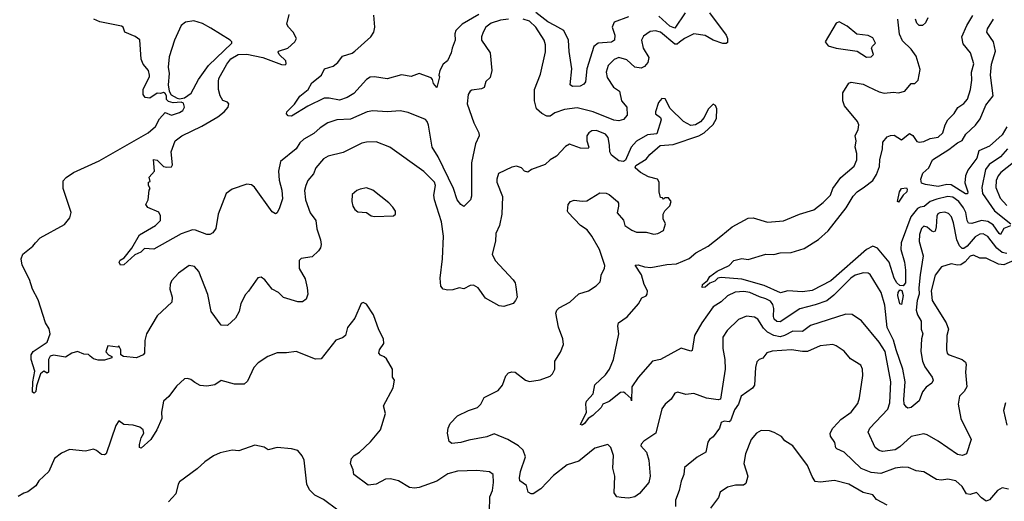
# Model space of a CAD drawing. Extents: x 1468344 to 1613994, y 525695 to 643861.
# Tile 57 of 256: x 1507654 to 1513818, y 610648 to 613663. Entities that reach past the tile are written whole.
import ezdxf

# ---------------------------------------------------------------- set-up
doc = ezdxf.new("R2010")
doc.units = 0

msp = doc.modelspace()

# ---------------------------------------------------------------- linework, layer by layer
at = {"layer": '0CON10XD'}
for points in [[(1510715, 613665.2), (1510665, 613659), (1510605, 613640.4), (1510572.6, 613615), (1510554.8, 613585), (1510545.3, 613555), (1510545.9, 613535), (1510598.6, 613455), (1510610.6, 613345), (1510599.8, 613300.2), (1510572.9, 613275), (1510562.2, 613237.8), (1510545, 613230), (1510485, 613221.8), (1510473.8, 613215), (1510462, 613195), (1510454.6, 613135), (1510497.1, 613017.1), (1510527.8, 612955), (1510531.4, 612935), (1510508.1, 612885), (1510482.6, 612767.4), (1510482.7, 612557.3), (1510475.8, 612534.2), (1510435, 612492.5), (1510415, 612506.7), (1510392.9, 612535), (1510370, 612605), (1510272.9, 612805), (1510237.1, 612865), (1510212.2, 613002.2), (1510205, 613026.2), (1510195, 613037.5), (1510085, 613081.1), (1510035, 613091.1), (1509955, 613085.5), (1509865, 613091.5), (1509828.8, 613085), (1509725, 613040.7), (1509640, 613035), (1509583.1, 613016.9), (1509535, 612985.5), (1509495, 612950), (1509432.9, 612915), (1509407.3, 612892.7), (1509385.6, 612855), (1509286.9, 612775), (1509274.7, 612714.7), (1509278, 612658), (1509294.4, 612595), (1509298.3, 612541.7), (1509281.2, 612485), (1509265, 612453.8), (1509255, 612448), (1509235, 612458.8), (1509123.1, 612615), (1509105, 612628.2), (1509075, 612633.1), (1508985, 612601.8), (1508947.3, 612575), (1508896.9, 612445), (1508882, 612355), (1508862.3, 612327.7), (1508845, 612318.8), (1508825, 612318), (1508755.4, 612345.4), (1508735, 612347.8), (1508665, 612323.1), (1508493.9, 612226.1), (1508435, 612229.2), (1508412.7, 612207.3), (1508375, 612191.1), (1508305, 612128.8), (1508284, 612125), (1508276.7, 612145), (1508283.3, 612156.7), (1508307.3, 612172.7), (1508356.9, 612233.1), (1508404.3, 612315.7), (1508505, 612374.2), (1508534.6, 612405), (1508534.5, 612435), (1508525, 612457.5), (1508455, 612487.5), (1508443.3, 612505), (1508458, 612535), (1508463.9, 612596.1), (1508470, 612605), (1508460, 612625), (1508460, 612645), (1508470, 612650), (1508463.6, 612676.4), (1508497.5, 612715), (1508491.7, 612788.3), (1508515, 612783.3), (1508555, 612744), (1508575, 612739.2), (1508605, 612742), (1508610, 612755), (1508602.5, 612835), (1508626.9, 612905), (1508668.5, 612935), (1508793.4, 612996.6), (1508895, 613053.9), (1508934.4, 613085), (1508960, 613115), (1508963.8, 613135), (1508955, 613146), (1508925.8, 613155.8), (1508909.2, 613185), (1508899.4, 613225), (1508898.1, 613275), (1508901.4, 613295), (1508950, 613385), (1508975, 613417.9), (1509020.6, 613445), (1509075, 613447.4), (1509175.8, 613425.8), (1509292.6, 613382.6), (1509315, 613380.4), (1509322.8, 613387.2), (1509319.4, 613405), (1509277.9, 613445), (1509271.2, 613458.8), (1509274.7, 613465.3), (1509332, 613485), (1509376.7, 613525), (1509386.7, 613545), (1509365.6, 613585), (1509337.1, 613615), (1509327.1, 613635), (1509340.5, 613695)], [(1510527.5, 613695), (1510425, 613634.6), (1510384.5, 613595), (1510377.9, 613575), (1510381.2, 613535), (1510360.9, 613485), (1510355.4, 613454.6), (1510332, 613405), (1510304, 613385), (1510284.3, 613345), (1510277.5, 613315), (1510282.5, 613305), (1510265, 613237.5), (1510245, 613263.3), (1510238.3, 613288.3), (1510229.1, 613299.1), (1510155, 613326.7), (1510105, 613307.9), (1510045, 613316.5), (1509955, 613292.2), (1509875, 613305.4), (1509847.4, 613302.6), (1509825, 613288.1), (1509745, 613201.1), (1509703.8, 613175), (1509655, 613158.1), (1509592, 613172), (1509559.5, 613170.5), (1509458.7, 613121.3), (1509355, 613059.2), (1509335, 613060.6), (1509323.8, 613073.8), (1509325.6, 613085), (1509375, 613133.1), (1509407, 613183), (1509460, 613225), (1509482.9, 613267.1), (1509544, 613315), (1509561.2, 613355), (1509617.2, 613372.8), (1509645.6, 613394.4), (1509675, 613434.3), (1509735, 613453.5), (1509752.5, 613465), (1509852.7, 613555), (1509871.2, 613585), (1509876.5, 613615), (1509871.3, 613691.3)], [(1511972.5, 613705), (1512077.8, 613565), (1512085.7, 613545), (1512085, 613520), (1512076.7, 613513.3), (1512056, 613514), (1511994.7, 613534.7), (1511945, 613564.4), (1511875, 613573.3), (1511815, 613545.9), (1511785, 613521.1), (1511769.8, 613510.2), (1511755, 613508.6), (1511665, 613584.7), (1511635, 613593.8), (1511600.4, 613589.6), (1511559.5, 613560.5), (1511546.1, 613535), (1511556.9, 613485), (1511593.2, 613425), (1511587.4, 613395), (1511565, 613369.6), (1511545, 613358.2), (1511505, 613364.8), (1511455, 613412.4), (1511405, 613425.8), (1511375, 613413.8), (1511338.7, 613375), (1511326.3, 613335), (1511331.6, 613301.6), (1511371.2, 613241.2), (1511409.6, 613215), (1511422.2, 613155), (1511455.5, 613115), (1511458, 613065), (1511435, 613037.1), (1511405, 613030), (1511372.7, 613032.7), (1511245, 613085.8), (1511145, 613111.3), (1511065, 613100.3), (1511005, 613080), (1510975, 613058.5), (1510955, 613058.7), (1510922.2, 613075), (1510890.3, 613105), (1510877.5, 613155), (1510877.5, 613225), (1510915, 613322.5), (1510945, 613462.5), (1510945.3, 613505), (1510938, 613535), (1510885, 613616.7), (1510845, 613653.2), (1510805, 613666.5)], [(1511465, 613679.7), (1511375, 613648.2), (1511362.7, 613615), (1511380, 613565), (1511377.1, 613535), (1511357.9, 613522.1), (1511275, 613515.7), (1511249.1, 613495), (1511204.7, 613355), (1511196.7, 613273.3), (1511185, 613258.1), (1511163.4, 613246.6), (1511115, 613243.6), (1511100, 613255), (1511110.3, 613355), (1511093.1, 613463.1), (1511090.4, 613535), (1511060.9, 613595), (1511005, 613627.1), (1510960.1, 613650.1), (1510885, 613706.9)], [(1511819.2, 613705), (1511755, 613609.1), (1511725, 613621.4), (1511655, 613683.9)], [(1512315, 611999), (1512175, 612037.5), (1512045, 612048.2), (1512025, 612044.4), (1512005, 612025.6), (1511975, 612013.1), (1511945, 611989.1), (1511926, 611986), (1511927.9, 612005), (1511960.6, 612029.4), (1511974.7, 612055.3), (1512020.8, 612089.2), (1512095.5, 612124.5), (1512125, 612155.8), (1512175, 612167.1), (1512215, 612160.8), (1512325, 612194.4), (1512375, 612193.1), (1512415, 612203.5), (1512484.5, 612205.5), (1512565, 612230), (1512655, 612286.5), (1512715, 612340.4), (1512827.5, 612485), (1512872.2, 612557.8), (1512898, 612585), (1512943.3, 612616.7), (1512994.4, 612655), (1513017.4, 612692.6), (1513037.3, 612742.7), (1513038.2, 612785), (1513055.9, 612855), (1513058.5, 612895), (1513085, 612928.9), (1513105, 612938.5), (1513128.9, 612938.9), (1513175, 612911.5), (1513225, 612949.4), (1513245, 612938.6), (1513271.1, 612901.1), (1513285, 612896.7), (1513315, 612900.5), (1513355, 612919.5), (1513405, 612926.9), (1513433.5, 612955), (1513447.1, 613005), (1513464.5, 613035), (1513503.8, 613075), (1513527.8, 613112.2), (1513565, 613137.5), (1513588.6, 613165), (1513605.5, 613225), (1513614.4, 613285), (1513612.7, 613335), (1513626.4, 613386.4), (1513606.1, 613456.1), (1513561.4, 613511.4), (1513553.2, 613555), (1513584.4, 613625.6), (1513621.5, 613688.5)], [(1513340, 613675), (1513325, 613642.2), (1513305, 613626.4), (1513285, 613625.6), (1513270.5, 613640.5), (1513262.9, 613665)], [(1508436.1, 613243.9), (1508467.5, 613305), (1508467.5, 613315), (1508460, 613345), (1508426.7, 613385), (1508413.3, 613415), (1508406.4, 613536.4), (1508376.9, 613556.9), (1508312.5, 613585), (1508302.5, 613615), (1508291.7, 613621.7), (1508155, 613650), (1508117.5, 613665)], [(1508655, 613166.9), (1508685, 613173.3), (1508727.6, 613202.4), (1508772.4, 613287.6), (1508835, 613376.4), (1508982.5, 613515), (1508982.9, 613525), (1508971.9, 613535), (1508850.2, 613610.2), (1508798.3, 613638.3), (1508745, 613654.7), (1508692.6, 613647.4), (1508665, 613625.8), (1508622.9, 613535), (1508589.3, 613430.7), (1508583.3, 613365), (1508590, 613325), (1508583.8, 613255), (1508588.8, 613215), (1508602.7, 613192.7), (1508640.7, 613170.7), (1508655, 613166.9)], [(1513835, 612199.4), (1513805, 612205.5), (1513772.2, 612232.2), (1513715, 612305.3), (1513685, 612321.2), (1513665, 612320), (1513635.8, 612304.2), (1513585, 612245.3), (1513565, 612230), (1513555, 612229.6), (1513537.9, 612247.9), (1513521.1, 612285), (1513501, 612391), (1513487.7, 612427.7), (1513468.6, 612448.6), (1513445, 612456.9), (1513415, 612453.3), (1513402.9, 612447.1), (1513395, 612432.9), (1513392, 612365), (1513385, 612339.4), (1513375, 612334.5), (1513365, 612338.2), (1513335, 612362.9), (1513315, 612369.2), (1513300.4, 612355), (1513287.2, 612317.2), (1513285.3, 612275), (1513310, 612185), (1513290.9, 612065), (1513283, 611985), (1513285.2, 611944.8), (1513272.2, 611905), (1513266.6, 611845), (1513274.7, 611815), (1513296.8, 611775), (1513297.9, 611725), (1513308, 611695), (1513300.6, 611665), (1513296.5, 611585), (1513305.3, 611525), (1513319.9, 611489.9), (1513367.1, 611425), (1513372.7, 611405), (1513365, 611388.1), (1513328.6, 611361.4), (1513306.8, 611333.2), (1513284.3, 611275.7), (1513235, 611234), (1513215, 611231.2), (1513205, 611236.2), (1513191.9, 611255), (1513189.3, 611285), (1513196.8, 611395), (1513183.4, 611475), (1513140.4, 611595), (1513125.4, 611655.4), (1513085.5, 611735), (1513070.8, 611875), (1513047.3, 611955), (1512978.5, 612068.5), (1512965, 612075.5), (1512936.9, 612076.9), (1512885, 612063.4), (1512857.5, 612045), (1512751.9, 611938.1), (1512706.8, 611903.2), (1512635, 611876.8), (1512537.7, 611852.3), (1512415, 611771.6), (1512395, 611773.3), (1512378.3, 611788.3), (1512372.5, 611805), (1512374.3, 611855), (1512369.1, 611879.1), (1512355, 611900), (1512326.1, 611916.1), (1512285, 611927.3), (1512225, 611954.8), (1512188.2, 611961.8), (1512133.1, 611956.9), (1512085, 611934.6), (1512045, 611896.1), (1511995.6, 611865), (1511925.2, 611764.8), (1511879.6, 611685), (1511865, 611592.5), (1511855, 611588), (1511795, 611605.4), (1511665.3, 611534.7), (1511615, 611524), (1511525, 611423.5), (1511486.4, 611363.6), (1511485, 611277.5), (1511481.2, 611291.2), (1511445, 611324.4), (1511435, 611330.5), (1511415, 611328.2), (1511345, 611273.1), (1511305.6, 611255), (1511294.5, 611235), (1511242.2, 611185), (1511213.4, 611166.6), (1511189.5, 611135), (1511175, 611124.7), (1511165, 611127.5), (1511202, 611205), (1511198, 611255), (1511202, 611275), (1511245, 611320), (1511253.6, 611376.4), (1511321.3, 611438.7), (1511345.4, 611474.6), (1511372.2, 611535), (1511404, 611695), (1511399.2, 611745), (1511403.8, 611765), (1511457.2, 611802.8), (1511527, 611883), (1511549.5, 611920.5), (1511576.2, 611933.8), (1511583.1, 611945), (1511584.4, 611965), (1511562.9, 612005), (1511546.4, 612066.4), (1511507.5, 612125), (1511525, 612128.8), (1511565, 612115.8), (1511605, 612111.2), (1511705, 612130.5), (1511766, 612134), (1511845, 612168.5), (1511886.5, 612203.5), (1511964, 612245), (1512042.4, 612307.6), (1512115, 612366.5), (1512215, 612419.1), (1512245, 612423.2), (1512335, 612394.6), (1512435, 612402.7), (1512535, 612445.5), (1512625, 612472.7), (1512685, 612517.8), (1512730, 612565), (1512745, 612606.7), (1512795.4, 612674.6), (1512878, 612745), (1512894.5, 612785), (1512894.6, 612825), (1512885.4, 612865), (1512891.1, 612905), (1512884.5, 612935), (1512902.5, 612975), (1512907.7, 613005), (1512899.6, 613025), (1512816.7, 613123.3), (1512808.1, 613155), (1512808.1, 613205), (1512844.4, 613265.6), (1512858.8, 613271.2), (1512935, 613258.5), (1512964.6, 613244.6), (1513035, 613211.2), (1513065, 613203.3), (1513125, 613210), (1513155.9, 613204.1), (1513195, 613216.2), (1513235, 613262.5), (1513257.7, 613262.3), (1513278.8, 613285), (1513291.7, 613351.7), (1513265.8, 613435), (1513235, 613477.5), (1513180.9, 613530.9), (1513162.6, 613572.6), (1513151.8, 613665)], [(1512955, 613428.6), (1512985, 613429.2), (1512998.6, 613445), (1512987.1, 613485), (1512992.4, 613497.6), (1513012, 613515), (1512995, 613550), (1512965, 613564.2), (1512895, 613572), (1512835, 613621.9), (1512785, 613650), (1512765, 613640), (1512697.5, 613525), (1512715, 613500), (1512765, 613484.2), (1512896.1, 613466.1), (1512955, 613428.6)], [(1513835, 612991.5), (1513805, 612941), (1513725, 612871.7), (1513658.2, 612841.8), (1513645.4, 612795), (1513589.1, 612720.9), (1513574.5, 612685.5), (1513571.1, 612641.1), (1513590, 612585), (1513588.5, 612571.5), (1513575, 612573.5), (1513485, 612629.8), (1513459.3, 612630.7), (1513405, 612617.5), (1513325, 612630.7), (1513299.3, 612639.3), (1513296.1, 612665), (1513307.6, 612702.4), (1513345, 612735.8), (1513368.6, 612785), (1513470.6, 612849.4), (1513525, 612892.5), (1513555, 612907.1), (1513578.3, 612945), (1513637.4, 613002.6), (1513667.6, 613042.4), (1513702.4, 613127.6), (1513748.2, 613185), (1513731.6, 613315), (1513737.8, 613385), (1513763.6, 613465), (1513751.5, 613525), (1513708.5, 613585), (1513712.8, 613605), (1513750, 613665)], [(1513945, 612185.3), (1513815, 612128.2), (1513782.5, 612132.5), (1513705, 612169.4), (1513665, 612170), (1513625, 612189.2), (1513605, 612181.9), (1513574, 612146), (1513545, 612127.6), (1513525, 612125.3), (1513485, 612134.5), (1513425, 612115.4), (1513385, 612064), (1513359.4, 611965), (1513366, 611905), (1513455, 611765.7), (1513469.2, 611725), (1513459.4, 611685), (1513456.2, 611595), (1513461.2, 611575), (1513472.5, 611565), (1513555, 611534.5), (1513575, 611517.8), (1513580.4, 611505), (1513574.6, 611455), (1513583.3, 611365), (1513567.5, 611335), (1513536.9, 611305), (1513528.5, 611255), (1513546.5, 611165), (1513610, 611035), (1513582.5, 610945), (1513556.4, 610933.6), (1513525, 610940), (1513404.2, 611024.2), (1513335, 611064.7), (1513315, 611070.4), (1513235, 611052.7), (1513165, 610989.3), (1513135, 610970), (1513055, 610958.9), (1513035, 610965.6), (1513010, 610985), (1512965, 611080), (1512976.9, 611105), (1513090, 611225), (1513101.1, 611265), (1513108.4, 611395), (1513073.3, 611585), (1513034.2, 611644.3), (1512925, 611777.1), (1512866.6, 611816.6), (1512825, 611819.5), (1512605, 611748.2), (1512555, 611710.7), (1512495, 611713.6), (1512441.5, 611685), (1512415, 611677.9), (1512375.7, 611685.7), (1512336.3, 611706.3), (1512311.6, 611731.6), (1512275, 611786.9), (1512255, 611801.1), (1512203.7, 611806.3), (1512155, 611785.7), (1512083.5, 611716.5), (1512056.5, 611675), (1512056.8, 611605), (1512068.3, 611535), (1512070.2, 611475), (1512042.3, 611287.7), (1512026.5, 611283.5), (1511953.4, 611293.4), (1511875, 611321.5), (1511825, 611316.5), (1511775, 611330.6), (1511755, 611324), (1511733, 611287), (1511695, 611256.4), (1511675, 611225.6), (1511637.1, 611075), (1511561.1, 611025), (1511544.2, 611005), (1511542.5, 610995), (1511578.8, 610955), (1511592.9, 610905), (1511600.3, 610805), (1511593.6, 610765), (1511535, 610697.3), (1511505, 610674.6), (1511465, 610666.2), (1511419.7, 610670.3), (1511391.8, 610675), (1511375, 610700), (1511379.1, 610805), (1511367.5, 610855), (1511370.7, 610935), (1511354.7, 610984.7), (1511335, 611002.5), (1511255, 610980), (1511155, 610899.2), (1511081.2, 610875), (1510995, 610809.2), (1510917.5, 610725), (1510868.8, 610695), (1510855, 610693.3), (1510837.5, 610705), (1510825.9, 610745.9), (1510786, 610776), (1510782.5, 610795), (1510789.4, 610835), (1510820, 610925), (1510805, 610968), (1510777.5, 610995), (1510710, 611035), (1510625, 611070), (1510579.4, 611050.6), (1510465, 611031.1), (1510415, 611015.6), (1510360.3, 611010.3), (1510341.7, 611021.7), (1510332, 611075), (1510336, 611105), (1510348.6, 611135), (1510395, 611182.5), (1510463.9, 611216.1), (1510520, 611235), (1510540, 611255), (1510562.5, 611297.5), (1510649.3, 611340.7), (1510675.5, 611374.5), (1510697.3, 611432.7), (1510715, 611451.2), (1510735, 611458.8), (1510755, 611456.2), (1510820, 611405), (1510845, 611397.1), (1510912.1, 611407.9), (1510975, 611431.2), (1510990, 611445), (1511003.3, 611475), (1511003.8, 611525), (1511039.7, 611580.3), (1511058.3, 611628.3), (1511054, 611665), (1511026.8, 611736.8), (1511011.2, 611825), (1511016, 611844), (1511031.2, 611858.8), (1511097.5, 611895), (1511155, 611946.2), (1511215, 611964.2), (1511263.6, 611996.4), (1511288.3, 612021.7), (1511292.5, 612042.5), (1511294.5, 612065.5), (1511314.4, 612105.6), (1511316.6, 612123.4), (1511283.6, 612223.6), (1511236.6, 612306.6), (1511206.7, 612346.7), (1511165, 612374), (1511087.5, 612455), (1511082.5, 612465), (1511087.5, 612505), (1511102.5, 612525), (1511125, 612533.8), (1511175, 612526), (1511205, 612529.2), (1511285, 612578.8), (1511325, 612576.7), (1511345, 612567.5), (1511396.7, 612525), (1511403.3, 612515), (1511403.3, 612495), (1511394.1, 612454.1), (1511435, 612407.5), (1511442.5, 612375), (1511486.2, 612345), (1511515, 612333.3), (1511575, 612332.5), (1511625, 612320), (1511650, 612325), (1511685, 612342.5), (1511697.5, 612385), (1511682.5, 612415), (1511682.5, 612445), (1511693.6, 612466.4), (1511723.6, 612496.4), (1511732.5, 612525), (1511715, 612547.5), (1511692.5, 612547.5), (1511685, 612540), (1511678.3, 612548.3), (1511665, 612550), (1511657.5, 612585), (1511657.5, 612645), (1511647.5, 612665), (1511589.7, 612679.7), (1511540, 612705), (1511506.7, 612735), (1511510.7, 612749.3), (1511575, 612790), (1511598.3, 612818.3), (1511664.1, 612875.9), (1511745, 612881.1), (1511905.3, 612934.7), (1511938.6, 612955), (1511995, 613007.5), (1512016.8, 613045), (1512019.2, 613105), (1512010, 613125), (1511995, 613133.1), (1511965, 613101.9), (1511939.6, 613050.4), (1511916.1, 613023.9), (1511885, 613004.5), (1511855, 613000.5), (1511810, 613025), (1511725.9, 613105.9), (1511695, 613166.2), (1511675, 613168.8), (1511653.3, 613145), (1511634.1, 613085.9), (1511635, 613072.5), (1511665, 613050), (1511670, 613035), (1511642.3, 612947.7), (1511585, 612942.2), (1511515, 612902.5), (1511482, 612865), (1511445.7, 612784.3), (1511435, 612774.2), (1511405, 612778.9), (1511358.6, 612815), (1511349.4, 612835), (1511346.4, 612876.4), (1511337.8, 612925), (1511321.4, 612945), (1511265, 612969.3), (1511235, 612967.5), (1511216, 612954), (1511204.5, 612935), (1511203.7, 612903.7), (1511218, 612865), (1511213.8, 612856.2), (1511165, 612859.2), (1511095, 612882.8), (1511071.2, 612868.8), (1511015, 612807.8), (1510975, 612785.7), (1510944.6, 612755.4), (1510857.5, 612725), (1510835, 612708), (1510815, 612714.2), (1510795, 612736.2), (1510765, 612746.7), (1510735, 612740), (1510651.2, 612698.8), (1510640, 612665), (1510640.6, 612645), (1510675.6, 612555), (1510673.1, 612445), (1510658.1, 612375), (1510635.6, 612325), (1510633.3, 612276.7), (1510612, 612195), (1510631.4, 612155), (1510744, 612035), (1510755.8, 612015), (1510760.7, 611989.3), (1510767.5, 611925), (1510757.5, 611905), (1510743.6, 611886.4), (1510685, 611866.2), (1510655, 611871.2), (1510569.5, 611919.5), (1510525, 611984), (1510495, 612000.8), (1510475, 611999.2), (1510435, 611978), (1510405, 611984.2), (1510365, 611971.2), (1510335, 611968.8), (1510304, 611975), (1510290.8, 611995), (1510285.7, 612045), (1510301.8, 612165), (1510306.7, 612306.7), (1510295, 612397.5), (1510250.4, 612535), (1510246.9, 612565), (1510257.1, 612625), (1510250, 612645), (1510183.2, 612713.2), (1509972, 612865), (1509885, 612897.1), (1509825, 612896.2), (1509795, 612889.1), (1509679.4, 612830.6), (1509585, 612808.5), (1509555, 612792.5), (1509507.9, 612735), (1509492.8, 612697.2), (1509457.5, 612655), (1509444.4, 612625), (1509437.4, 612592.6), (1509442.7, 612535), (1509472.6, 612452.6), (1509508.5, 612405), (1509513.3, 612353.3), (1509536.5, 612285), (1509540.6, 612255), (1509537.5, 612235), (1509524, 612215), (1509485, 612177.5), (1509415, 612167.1), (1509404.4, 612155), (1509402.7, 612105), (1509440.2, 612040.2), (1509454.2, 611985), (1509457.1, 611945), (1509447.3, 611912.7), (1509425, 611896.7), (1509395, 611896), (1509305, 611922.5), (1509275, 611954.2), (1509235, 611976.2), (1509188.8, 612035), (1509165, 612050), (1509144.1, 612045.9), (1509086.4, 611963.6), (1509066.8, 611943.2), (1509037.5, 611885), (1509026.9, 611835), (1509005.6, 611794.4), (1508955, 611748.8), (1508915, 611750), (1508852.5, 611835), (1508831.3, 611941.3), (1508775.7, 612085.7), (1508748.3, 612118.3), (1508715, 612124), (1508648, 612075), (1508605, 612028.8), (1508595.7, 612005), (1508594.3, 611975.7), (1508608, 611925), (1508606.7, 611895), (1508515, 611808), (1508448.1, 611695), (1508436.9, 611655), (1508434.3, 611575.7), (1508426, 611565), (1508385, 611546.7), (1508303.9, 611553.9), (1508287.5, 611565), (1508287.5, 611595), (1508275, 611620), (1508267.5, 611612.5), (1508205, 611620), (1508193.8, 611583.8), (1508210, 611565), (1508230, 611555), (1508230, 611545), (1508185, 611532), (1508145, 611531.9), (1508115, 611539.4), (1508095.5, 611555.5), (1508085, 611566), (1508055, 611568.8), (1508015, 611584.4), (1507980, 611575), (1507940.7, 611549.3), (1507865, 611563.1), (1507845, 611556.7), (1507833.5, 611535), (1507833.8, 611456.2), (1507825, 611450), (1507805, 611462.5), (1507785, 611445.6), (1507760, 611370), (1507755, 611336), (1507745, 611324.3), (1507735, 611331.2), (1507736.4, 611396.4), (1507748.1, 611461.9), (1507725.4, 611534.6), (1507726.2, 611565), (1507738.2, 611585), (1507825.6, 611644.4), (1507845.6, 611695), (1507837.4, 611727.4), (1507814.6, 611765), (1507769.7, 611909.7), (1507734.5, 611975), (1507715.7, 612035.7), (1507668.6, 612125), (1507663.3, 612165), (1507672.5, 612195), (1507735.9, 612244.1), (1507753.6, 612266.4), (1507783, 612297), (1507935, 612380), (1507968, 612422), (1507975.3, 612455), (1507925.3, 612605), (1507926.9, 612653.1), (1507945.6, 612674.4), (1507991.4, 612705), (1508150.5, 612779.5), (1508458.5, 612955), (1508504.2, 612995), (1508528.6, 613041.4), (1508565, 613082.5), (1508605, 613064), (1508655, 613081.2), (1508676.2, 613095), (1508685.6, 613115), (1508679.1, 613139.1), (1508665, 613146.2), (1508615, 613141.2), (1508585, 613150), (1508573, 613163), (1508572.5, 613185), (1508565, 613200), (1508555, 613207.5), (1508535, 613200), (1508515, 613202.5), (1508469.3, 613170.7), (1508440, 613175), (1508427.5, 613195), (1508427.5, 613225), (1508436.1, 613243.9)], [(1513838, 612855), (1513793.9, 612805), (1513724, 612756), (1513700.6, 612725), (1513678, 612612), (1513681.6, 612575), (1513756.4, 612466.4), (1513858.2, 612385)], [(1513905, 612791.2), (1513796.8, 612705), (1513780, 612685), (1513766.3, 612655), (1513765, 612612.5), (1513792.4, 612545), (1513835, 612500)], [(1509875, 612430), (1509995, 612433.8), (1510007.5, 612445), (1510007, 612463), (1509989.1, 612489.1), (1509965.5, 612515.5), (1509865, 612595.7), (1509825, 612609.2), (1509785, 612602), (1509765, 612593.8), (1509735, 612567.5), (1509733.3, 612525), (1509740, 612495), (1509751.2, 612475), (1509770.3, 612460.3), (1509825, 612455.8), (1509854.3, 612434.3), (1509875, 612430)], [(1513155, 612520), (1513150, 612525), (1513161.2, 612585), (1513175, 612605.6), (1513205, 612610.8), (1513210.9, 612600.9), (1513208.9, 612585), (1513186, 612565), (1513155, 612520)], [(1513856.9, 612373.1), (1513814.8, 612355.2), (1513795, 612318.6), (1513785, 612324.5), (1513748.6, 612378.6), (1513715, 612399.1), (1513675, 612405.2), (1513615, 612386.4), (1513595, 612389.1), (1513585.3, 612405), (1513578.3, 612455), (1513562.7, 612485), (1513533.6, 612525), (1513495, 612551.3), (1513465, 612555.6), (1513395, 612539.8), (1513354.5, 612525), (1513317.4, 612492.6), (1513290.8, 612489.2), (1513275, 612480), (1513232.4, 612427.6), (1513172.5, 612265), (1513170.7, 612225), (1513193.3, 612145), (1513200, 612095), (1513199.4, 612015), (1513185, 611996.6), (1513165, 611998.9), (1513144.8, 612014.9), (1513128.2, 612045), (1513096.9, 612145), (1513025, 612232.5), (1512995, 612243.9), (1512955, 612223.5), (1512731.8, 612028.2), (1512615, 611966.6), (1512555, 611959.7), (1512463.8, 611966.2), (1512417.2, 611952.8), (1512315, 611999)], [(1513175, 611880), (1513165, 611883.8), (1513151.2, 611935), (1513153.3, 611955), (1513165, 611972.5), (1513177.4, 611967.4), (1513184.1, 611935.9), (1513175, 611880)], [(1510594.1, 610584.1), (1510597.9, 610675), (1510614.5, 610715), (1510620.5, 610765), (1510617.8, 610815), (1510595, 610832.9), (1510515, 610840), (1510395, 610836.4), (1510335, 610819.2), (1510265, 610774.5), (1510155, 610734.1), (1510125, 610730), (1510094.7, 610734.7), (1510025, 610775.3), (1509975, 610788.9), (1509944.8, 610785.2), (1509885, 610755.6), (1509835, 610749.4), (1509746.7, 610815), (1509742, 610845), (1509725.8, 610885), (1509732, 610915), (1509748, 610935), (1509782, 610955), (1509849.7, 611020.3), (1509913.3, 611095), (1509943, 611197), (1509932.5, 611245), (1509993, 611357), (1510000, 611405), (1509987.5, 611425), (1509987.5, 611475), (1509949.3, 611539.3), (1509935, 611552.5), (1509911.7, 611561.7), (1509902.5, 611575), (1509906.2, 611595), (1509933.3, 611635), (1509931.2, 611665), (1509901.3, 611721.3), (1509868.8, 611815), (1509825, 611882.5), (1509805, 611892.5), (1509792.5, 611885), (1509751.2, 611795), (1509706.2, 611735), (1509693.3, 611685), (1509675, 611671.2), (1509634.1, 611655.9), (1509541.2, 611538.8), (1509505, 611537.5), (1509385, 611586), (1509325, 611576.2), (1509265, 611576.2), (1509207.5, 611555), (1509145.8, 611514.2), (1509118.8, 611485), (1509080.9, 611399.1), (1509058.9, 611381.1), (1508998.3, 611381.7), (1508916.1, 611403.9), (1508875, 611377.5), (1508825, 611368.6), (1508783.2, 611373.2), (1508750.3, 611390.3), (1508725, 611410), (1508705, 611416.7), (1508685, 611413.3), (1508635, 611368.8), (1508587.1, 611302.9), (1508555, 611274), (1508541.8, 611205), (1508544.5, 611165), (1508512.7, 611095), (1508474.4, 611035), (1508415, 610981.2), (1508404.3, 610984.3), (1508402.9, 611002.9), (1508414.4, 611045), (1508430.6, 611075), (1508427.1, 611095), (1508405, 611111.9), (1508365, 611124.2), (1508305, 611128), (1508275, 611150.8), (1508255, 611121.9), (1508194.6, 610945), (1508185, 610938.9), (1508165, 610940), (1508135, 610965.7), (1508115, 610973.1), (1508065, 610961.5), (1507965, 610972.5), (1507915, 610948.6), (1507872.5, 610915), (1507836.4, 610833.6), (1507774.5, 610775.5), (1507755, 610743.8), (1507704.2, 610705.8), (1507680.5, 610699.5), (1507645, 610678)], [(1513845, 610722.5), (1513805, 610732.5), (1513776.2, 610715), (1513725, 610656.7), (1513705, 610648.8), (1513675, 610668.6), (1513645, 610701.9), (1513605, 610690.4), (1513582, 610695), (1513555, 610739.5), (1513514, 610775), (1513464, 610786), (1513425, 610780.8), (1513393.9, 610783.9), (1513315, 610831.2), (1513267.3, 610837.3), (1513219.1, 610859.1), (1513181.7, 610861.7), (1513135, 610854.7), (1513045, 610821.5), (1512985, 610827.5), (1512922.5, 610852.5), (1512816, 610956), (1512768.8, 610975), (1512762.6, 610982.6), (1512757.1, 611015), (1512730.8, 611055), (1512728.6, 611075), (1512744.3, 611105), (1512775, 611139.2), (1512795, 611160), (1512858.9, 611205), (1512900.2, 611259.8), (1512911.1, 611295), (1512933.3, 611435), (1512930.5, 611475), (1512918.9, 611498.9), (1512855, 611540), (1512815, 611587.1), (1512765, 611621.9), (1512745, 611628.2), (1512665, 611620.8), (1512585, 611586.2), (1512555, 611584.6), (1512485, 611596), (1512365, 611588.5), (1512332.4, 611577.6), (1512305.7, 611544.3), (1512284.3, 611535.7), (1512269.1, 611520.9), (1512260.4, 611485), (1512254.7, 611375), (1512241.8, 611355), (1512170, 611305), (1512154.2, 611255), (1512129.7, 611220.3), (1512105, 611152), (1512095, 611145.7), (1512065, 611148.5), (1512045, 611141.4), (1512034.2, 611105), (1511995, 611051.2), (1511972.5, 611035), (1511961.7, 611018.3), (1511948.8, 610955), (1511895, 610922.9), (1511815, 610860), (1511811.5, 610815), (1511795.6, 610774.4), (1511782.9, 610715), (1511758.8, 610655), (1511760.6, 610615)], [(1513825.9, 611264.1), (1513813.8, 611215), (1513834.5, 611124.5)], [(1513085, 610622.9), (1513017.9, 610657.9), (1512995, 610687.1), (1512935, 610702.7), (1512845.6, 610754.4), (1512755, 610778.2), (1512665, 610766.9), (1512635, 610772.5), (1512615, 610802), (1512585, 610870.8), (1512495, 610994.2), (1512445, 611026.7), (1512424.1, 611054.1), (1512377.7, 611077.7), (1512347.7, 611087.7), (1512295, 611090.8), (1512266, 611075), (1512234.2, 611035), (1512197.3, 610945), (1512186.9, 610885), (1512211.8, 610805), (1512200.3, 610759.7), (1512185, 610748), (1512135, 610749.4), (1512085, 610735.8), (1512040, 610705), (1512028.6, 610671.4), (1511977.8, 610605)], [(1509645, 610592.5), (1509555, 610659.1), (1509501.2, 610685), (1509468.3, 610718.3), (1509450.9, 610755), (1509434.2, 610905), (1509422.3, 610932.3), (1509396.1, 610966.1), (1509356.1, 610976.1), (1509265, 610983.8), (1509209.3, 610969.3), (1509185, 610986.7), (1509125, 610999.2), (1509025, 610964.3), (1508985, 610967.5), (1508908.7, 610951.3), (1508866.8, 610933.2), (1508813.8, 610895), (1508765, 610850.8), (1508655, 610768.8), (1508646, 610755), (1508630.8, 610695), (1508585, 610643.3)]]:
    msp.add_lwpolyline(points, dxfattribs=at)

doc.saveas('drawing.dxf')
